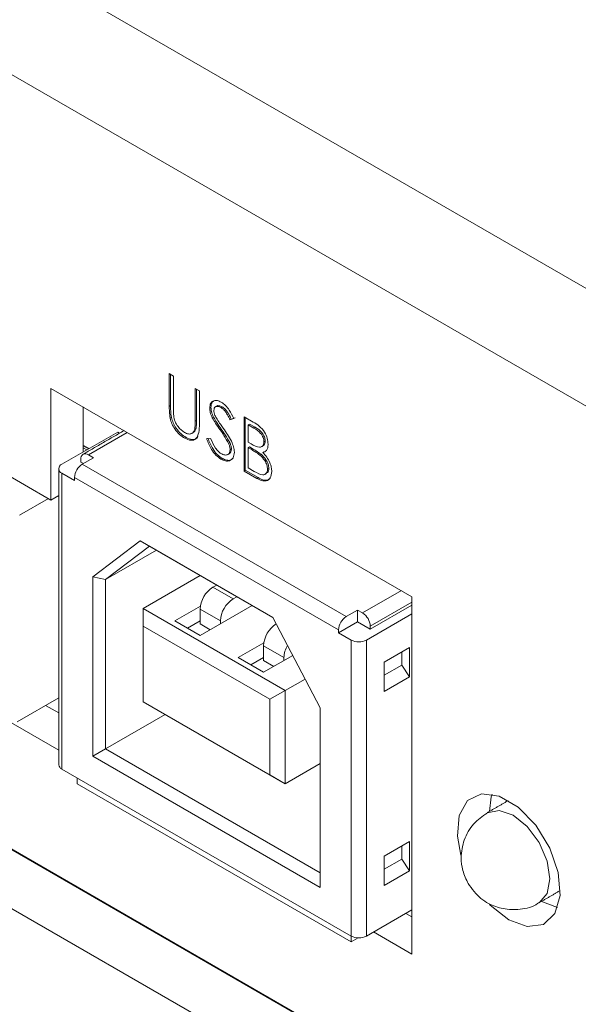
# Model space of a CAD drawing. Header units: inches. Extents: x 0.2 to 16.3, y 0.2 to 11.5.
# Tile 4 of 64: x 1.67 to 2.078, y 1.633 to 2.353. Entities that reach past the tile are written whole.
import ezdxf

# ---------------------------------------------------------------- set-up
doc = ezdxf.new("R2010")
doc.units = ezdxf.units.IN
doc.header["$MEASUREMENT"] = 0

msp = doc.modelspace()

# ---------------------------------------------------------------- linework, layer by layer
at = {"color": 7, "linetype": 'Continuous', "lineweight": 15}
for p, q in [((1.63166, 2.41734), (2.12975, 2.1298)), ((1.59442, 2.35284), (2.12975, 2.0438)), ((0.68766, 2.31), (3.04468, 0.94932)), ((0.68766, 2.26645), (3.04468, 0.90577)), ((1.69269, 2.00161), (1.40985, 2.16489)), ((2.78374, 1.09958), (0.94859, 2.15899)), ((1.21186, 2.09955), (1.69835, 1.81871)), ((1.77923, 2.09405), (1.78232, 2.09226)), ((1.77923, 2.07007), (1.77923, 2.09405)), ((1.78016, 2.07061), (1.78016, 2.09351)), ((1.78232, 2.09226), (1.78232, 2.06848)), ((1.95668, 1.93087), (1.69269, 2.08326)), ((1.69269, 2.08326), (1.69269, 2.00161)), ((1.79818, 2.08311), (1.80126, 2.08133)), ((1.79818, 2.05932), (1.79818, 2.08311)), ((1.79911, 2.05986), (1.79911, 2.08257)), ((1.80126, 2.08133), (1.80126, 2.05735)), ((1.71626, 2.06966), (1.71626, 2.03675)), ((1.78016, 2.07061), (1.77923, 2.07007)), ((1.80968, 2.06929), (1.80876, 2.06876)), ((1.81781, 2.06979), (1.81688, 2.06926)), ((1.78077, 2.06189), (1.77984, 2.06135)), ((1.79911, 2.05986), (1.79818, 2.05932)), ((1.81161, 2.06214), (1.81068, 2.0616)), ((1.82638, 2.06112), (1.82359, 2.06029)), ((1.82452, 2.06083), (1.82359, 2.06029)), ((1.82731, 2.06166), (1.82452, 2.06083)), ((1.83387, 2.0625), (1.84058, 2.05863)), ((1.83387, 2.02281), (1.83387, 2.0625)), ((1.8348, 2.02334), (1.8348, 2.06196)), ((1.79876, 2.0539), (1.79783, 2.05336)), ((1.81724, 2.05349), (1.81631, 2.05295)), ((1.83789, 2.05718), (1.83696, 2.05665)), ((1.83696, 2.05665), (1.83696, 2.04393)), ((1.84115, 2.05423), (1.83696, 2.05665)), ((1.84207, 2.05477), (1.83789, 2.05718)), ((1.84207, 2.05477), (1.84115, 2.05423)), ((1.70065, 2.02774), (1.74148, 2.05131)), ((1.74848, 2.05106), (1.72014, 2.0347)), ((1.74289, 2.0505), (1.74148, 2.05131)), ((1.79151, 2.04732), (1.79058, 2.04678)), ((1.80655, 2.04624), (1.80946, 2.04657)), ((1.71883, 2.03823), (1.71626, 2.03972)), ((1.82343, 2.04358), (1.82251, 2.04305)), ((1.82467, 2.03897), (1.82374, 2.03844)), ((1.83696, 2.04393), (1.83903, 2.04273)), ((1.83789, 2.04039), (1.83696, 2.03986)), ((1.83696, 2.03986), (1.83696, 2.0251)), ((1.839, 2.03867), (1.83696, 2.03986)), ((1.83993, 2.03921), (1.83789, 2.04039)), ((1.83993, 2.03921), (1.839, 2.03867)), ((1.84935, 2.04473), (1.84842, 2.0442)), ((1.71457, 2.03149), (1.71457, 2.02934)), ((1.7155, 2.02774), (1.72385, 2.03256)), ((1.72014, 2.0347), (1.72385, 2.03256)), ((1.81793, 2.03206), (1.81701, 2.03153)), ((1.84636, 2.03503), (1.84544, 2.03449)), ((1.84846, 2.03687), (1.84753, 2.03634)), ((1.71457, 2.02934), (1.71643, 2.02827)), ((1.7155, 2.02774), (1.90852, 1.91631)), ((1.8348, 2.02334), (1.83387, 2.02281)), ((1.8441, 2.01798), (1.8348, 2.02334)), ((1.83696, 2.0251), (1.84135, 2.02256)), ((1.85199, 2.02469), (1.85106, 2.02415)), ((1.70993, 2.01595), (1.70065, 2.02131)), ((1.70065, 1.80485), (1.70065, 2.02131)), ((1.70993, 2.01595), (1.70993, 2.01809)), ((1.70993, 2.01809), (1.90295, 1.90667)), ((1.84317, 2.01744), (1.83387, 2.02281)), ((1.8441, 2.01798), (1.84317, 2.01744)), ((1.66975, 1.99049), (1.69085, 2.00267)), ((1.69269, 2.00161), (1.69835, 2.00487)), ((1.75792, 1.97175), (1.72339, 1.94545)), ((1.76468, 1.96784), (1.73267, 1.94346)), ((1.85496, 1.91572), (1.75792, 1.97175)), ((1.75792, 1.97175), (1.76468, 1.96784)), ((1.85496, 1.91572), (1.76468, 1.96784)), ((1.73267, 1.94346), (1.76979, 1.96489)), ((1.72339, 1.94545), (1.72339, 1.81423)), ((1.72339, 1.94545), (1.73267, 1.94346)), ((1.76004, 1.9223), (1.80181, 1.94641)), ((1.73267, 1.94346), (1.73267, 1.81959)), ((1.81387, 1.93945), (1.81108, 1.93784)), ((1.81108, 1.93784), (1.82593, 1.92926)), ((1.82593, 1.92926), (1.82872, 1.93087)), ((1.92058, 1.91899), (1.94892, 1.93535)), ((1.95668, 1.66957), (1.95668, 1.93087)), ((1.78324, 1.91319), (1.80199, 1.92401)), ((1.83985, 1.92445), (1.8018, 1.90248)), ((1.92615, 1.90935), (1.95668, 1.92697)), ((1.95668, 1.92483), (1.92615, 1.9072)), ((1.76004, 1.9223), (1.86397, 1.8623)), ((1.76004, 1.90944), (1.76004, 1.9223)), ((1.8018, 1.92176), (1.8018, 1.91105)), ((1.8018, 1.92176), (1.81665, 1.91319)), ((1.88949, 1.84956), (1.85496, 1.91572)), ((1.91687, 1.92113), (1.90852, 1.91631)), ((1.91687, 1.91256), (1.91687, 1.92113)), ((1.91687, 1.92113), (1.92058, 1.91899)), ((1.95668, 1.9184), (1.92336, 1.89917)), ((1.85284, 1.85587), (1.76004, 1.90944)), ((1.76004, 1.90944), (1.76004, 1.85415)), ((1.8018, 1.90248), (1.78324, 1.91319)), ((1.79252, 1.90783), (1.8018, 1.91319)), ((1.80922, 1.90676), (1.8018, 1.91105)), ((1.81665, 1.91319), (1.81665, 1.91105)), ((1.90295, 1.90453), (1.91687, 1.91256)), ((1.92615, 1.9072), (1.91687, 1.91256)), ((1.92615, 1.9072), (1.92615, 1.90935)), ((1.90295, 1.90667), (1.90295, 1.90453)), ((1.90295, 1.90453), (1.91223, 1.89917)), ((1.82964, 1.88641), (1.84839, 1.89723)), ((1.8482, 1.89498), (1.8482, 1.88426)), ((1.86305, 1.88641), (1.8482, 1.89498)), ((1.91223, 1.89917), (1.91223, 1.68271)), ((1.92336, 1.89917), (1.92336, 1.68271)), ((1.93635, 1.88309), (1.95491, 1.89381)), ((1.95491, 1.89381), (1.95491, 1.87238)), ((1.8482, 1.87569), (1.82964, 1.88641)), ((1.8482, 1.88641), (1.83892, 1.88105)), ((1.86945, 1.88796), (1.8482, 1.87569)), ((1.86305, 1.88426), (1.86305, 1.88641)), ((1.94935, 1.88095), (1.94935, 1.89059)), ((1.8482, 1.88426), (1.85562, 1.87998)), ((1.93635, 1.86166), (1.93635, 1.88309)), ((1.93635, 1.87345), (1.94935, 1.88095)), ((1.94935, 1.88095), (1.95491, 1.87238)), ((1.95491, 1.87238), (1.93635, 1.86166)), ((1.87847, 1.87067), (1.86397, 1.8623)), ((1.85284, 1.85587), (1.86397, 1.8623)), ((1.86397, 1.8623), (1.86397, 1.79415)), ((1.69835, 1.85698), (1.66789, 1.8394)), ((1.68877, 1.85145), (1.69835, 1.84592)), ((1.76004, 1.85415), (1.85284, 1.80058)), ((1.86397, 1.79415), (1.76004, 1.85415)), ((1.76004, 1.85415), (1.76004, 1.85415)), ((1.85284, 1.80058), (1.85284, 1.85587)), ((1.73267, 1.81959), (1.77629, 1.84477)), ((1.88949, 1.71834), (1.88949, 1.84956)), ((1.72339, 1.81423), (1.73267, 1.81959)), ((1.73267, 1.81959), (1.88949, 1.72905)), ((1.72339, 1.81423), (1.88949, 1.71834)), ((1.86397, 1.79415), (1.88949, 1.80888)), ((1.70065, 1.80485), (1.91223, 1.68271)), ((1.86397, 1.79415), (1.85284, 1.80058)), ((1.71179, 1.79413), (1.71179, 1.79842)), ((1.91223, 1.67842), (1.71179, 1.79413)), ((1.93635, 1.74122), (1.95491, 1.75193)), ((1.95491, 1.75193), (1.95491, 1.7305)), ((1.94935, 1.73907), (1.94935, 1.74872)), ((1.93635, 1.71979), (1.93635, 1.74122)), ((1.94935, 1.73907), (1.93635, 1.73157)), ((1.95491, 1.7305), (1.94935, 1.73907)), ((1.95491, 1.7305), (1.93635, 1.71979)), ((2.06309, 1.70354), (2.05096, 1.70823)), ((1.92336, 1.68271), (1.95668, 1.70194)), ((1.95221, 1.69936), (1.95668, 1.69679)), ((1.92864, 1.68576), (1.95668, 1.66957)), ((1.91223, 1.68271), (1.91223, 1.67842)), ((1.91223, 1.67842), (1.91736, 1.68139))]:
    msp.add_line(p, q, dxfattribs=at)
at = {"color": 7, "linetype": 'Continuous', "lineweight": 15, "flags": 128}
for points in [[(2.02739, 1.69462), (2.04101, 1.6897), (2.05279, 1.69132), (2.06115, 1.69927), (2.06494, 1.71247), (2.06366, 1.72915), (2.05748, 1.74704), (2.04724, 1.76374), (2.03432, 1.77698), (2.02046, 1.78498), (2.00753, 1.78666), (1.99729, 1.78179), (1.99111, 1.77103), (1.98984, 1.75583), (1.99243, 1.74202)], [(2.01325, 1.77388), (2.01468, 1.78464), (2.01525, 1.78641)], [(2.04969, 1.70717), (2.05551, 1.71387), (2.05756, 1.72456), (2.05551, 1.73762), (2.04969, 1.75105), (2.04097, 1.76281), (2.03069, 1.7711), (2.0204, 1.77468), (2.01169, 1.77298), (2.01166, 1.77297)], [(2.01342, 1.70578), (2.01376, 1.70543), (2.02739, 1.69462)]]:
    msp.add_lwpolyline(points, dxfattribs=at)
at = {"color": 7, "linetype": 'Continuous', "lineweight": 15}
for centre, radius, start, end in [((1.71797, 2.03204), 0.00344, 50.79687, 189.21373), ((1.70187, 2.02452), 0.00344, 110.78308, 249.21754), ((1.72202, 2.01754), 0.0121, 122.60533, 177.39493), ((1.82195, 1.92085), 0.02017, 122.60558, 177.39434), ((1.83679, 1.91228), 0.02017, 122.60558, 177.39434), ((1.91504, 1.90612), 0.0121, 122.60534, 177.39492), ((1.91406, 1.9088), 0.0121, 2.6055, 57.39465), ((1.86835, 1.89406), 0.02017, 122.60558, 177.39434), ((1.88189, 1.88577), 0.01885, 149.63541, 178.07215), ((1.9178, 1.90991), 0.0121, 242.60937, 297.39043), ((1.70229, 1.80846), 0.00396, 185.69614, 245.62601), ((1.9178, 1.69346), 0.0121, 242.60937, 297.39043)]:
    msp.add_arc(centre, radius, start, end, dxfattribs=at)
for points, knots in [([(1.80876, 2.06876), (1.8089, 2.07008), (1.8092, 2.07272), (1.81155, 2.07443), (1.81436, 2.0745), (1.81627, 2.07359), (1.81723, 2.07313)], [0, 0, 0, 0, 0.279552, 0.558798, 0.779377, 1, 1, 1, 1]), ([(1.80968, 2.06929), (1.8098, 2.07067), (1.80999, 2.073), (1.81148, 2.07386), (1.8121, 2.07421)], [0, 0, 0, 0, 0.588811, 1, 1, 1, 1]), ([(1.77984, 2.06135), (1.77962, 2.06303), (1.77923, 2.06603), (1.77923, 2.06884), (1.77923, 2.07007)], [0, 0, 0, 0, 0.559498, 1, 1, 1, 1]), ([(1.78077, 2.06189), (1.78055, 2.06357), (1.78016, 2.06657), (1.78016, 2.06937), (1.78016, 2.07061)], [0, 0, 0, 0, 0.559498, 1, 1, 1, 1]), ([(1.78232, 2.06848), (1.78231, 2.0675), (1.78231, 2.06574), (1.78241, 2.06392), (1.78245, 2.06312)], [0, 0, 0, 0, 0.560124, 1, 1, 1, 1]), ([(1.81068, 2.0616), (1.81007, 2.06298), (1.80899, 2.06545), (1.80883, 2.06774), (1.80876, 2.06876)], [0, 0, 0, 0, 0.559841, 1, 1, 1, 1]), ([(1.81161, 2.06214), (1.811, 2.06352), (1.80992, 2.06598), (1.80976, 2.06828), (1.80968, 2.06929)], [0, 0, 0, 0, 0.559841, 1, 1, 1, 1]), ([(1.81688, 2.06926), (1.81618, 2.0696), (1.81479, 2.07028), (1.81311, 2.07001), (1.81201, 2.06895), (1.8119, 2.06774), (1.81184, 2.06714)], [0, 0, 0, 0, 0.280273, 0.559931, 0.77992, 1, 1, 1, 1]), ([(1.81184, 2.06714), (1.81188, 2.06656), (1.81196, 2.06541), (1.81271, 2.06315), (1.81357, 2.06163), (1.81411, 2.06071)], [0, 0, 0, 0, 0.279946, 0.559775, 1, 1, 1, 1]), ([(1.81781, 2.06979), (1.81713, 2.07011), (1.81576, 2.07075), (1.81438, 2.07076), (1.81398, 2.07032), (1.81396, 2.0703)], [0, 0, 0, 0, 0.491322, 0.981565, 1, 1, 1, 1]), ([(1.82359, 2.06029), (1.823, 2.06149), (1.82202, 2.06346), (1.82041, 2.06609), (1.81872, 2.06803), (1.8175, 2.06885), (1.81688, 2.06926)], [0, 0, 0, 0, 0.340408, 0.560482, 0.780179, 1, 1, 1, 1]), ([(1.81723, 2.07313), (1.81828, 2.0724), (1.8204, 2.07094), (1.82371, 2.06669), (1.82537, 2.06324), (1.82638, 2.06112)], [0, 0, 0, 0, 0.27975, 0.5595, 1, 1, 1, 1]), ([(1.82452, 2.06083), (1.82393, 2.06203), (1.82295, 2.064), (1.82134, 2.06662), (1.81965, 2.06856), (1.81842, 2.06938), (1.81781, 2.06979)], [0, 0, 0, 0, 0.340408, 0.560482, 0.780179, 1, 1, 1, 1]), ([(1.79058, 2.04678), (1.78928, 2.04764), (1.78667, 2.04935), (1.78338, 2.05322), (1.78097, 2.05739), (1.78022, 2.06003), (1.77984, 2.06135)], [0, 0, 0, 0, 0.280221, 0.559914, 0.779952, 1, 1, 1, 1]), ([(1.79151, 2.04732), (1.79021, 2.04817), (1.7876, 2.04988), (1.78431, 2.05375), (1.7819, 2.05792), (1.78115, 2.06057), (1.78077, 2.06189)], [0, 0, 0, 0, 0.280221, 0.559914, 0.779952, 1, 1, 1, 1]), ([(1.78245, 2.06312), (1.78267, 2.06178), (1.78311, 2.05911), (1.78605, 2.05429), (1.78876, 2.05222), (1.79041, 2.05095)], [0, 0, 0, 0, 0.281057, 0.56082, 1, 1, 1, 1]), ([(1.79783, 2.05336), (1.79796, 2.05443), (1.79819, 2.05635), (1.79818, 2.05841), (1.79818, 2.05932)], [0, 0, 0, 0, 0.559624, 1, 1, 1, 1]), ([(1.79876, 2.0539), (1.79889, 2.05497), (1.79912, 2.05688), (1.79911, 2.05895), (1.79911, 2.05986)], [0, 0, 0, 0, 0.559624, 1, 1, 1, 1]), ([(1.81631, 2.05295), (1.81519, 2.05451), (1.81319, 2.0573), (1.81144, 2.06029), (1.81068, 2.0616)], [0, 0, 0, 0, 0.560413, 1, 1, 1, 1]), ([(1.81724, 2.05349), (1.81612, 2.05505), (1.81412, 2.05784), (1.81237, 2.06083), (1.81161, 2.06214)], [0, 0, 0, 0, 0.560413, 1, 1, 1, 1]), ([(1.81411, 2.06071), (1.81495, 2.05946), (1.81647, 2.05722), (1.81804, 2.05505), (1.81873, 2.05409)], [0, 0, 0, 0, 0.559906, 1, 1, 1, 1]), ([(1.79041, 2.05095), (1.79136, 2.05052), (1.79326, 2.04966), (1.79555, 2.05002), (1.79711, 2.05132), (1.79759, 2.05268), (1.79783, 2.05336)], [0, 0, 0, 0, 0.2797868, 0.5593764, 0.779569, 1, 1, 1, 1]), ([(1.80126, 2.05735), (1.80124, 2.05516), (1.80118, 2.05079), (1.7991, 2.04613), (1.7951, 2.04473), (1.79209, 2.0461), (1.79058, 2.04678)], [0, 0, 0, 0, 0.281655, 0.560111, 0.78008, 1, 1, 1, 1]), ([(1.79673, 2.05096), (1.79716, 2.05126), (1.7981, 2.05191), (1.79853, 2.0532), (1.79876, 2.0539)], [0, 0, 0, 0, 0.461672, 1, 1, 1, 1]), ([(1.82251, 2.04305), (1.82145, 2.04497), (1.81955, 2.0484), (1.8173, 2.05156), (1.81631, 2.05295)], [0, 0, 0, 0, 0.559496, 1, 1, 1, 1]), ([(1.82343, 2.04358), (1.82238, 2.0455), (1.82048, 2.04893), (1.81823, 2.0521), (1.81724, 2.05349)], [0, 0, 0, 0, 0.559496, 1, 1, 1, 1]), ([(1.81873, 2.05409), (1.82088, 2.051), (1.82388, 2.0467), (1.82644, 2.04045), (1.8267, 2.03788), (1.82682, 2.0366)], [0, 0, 0, 0, 0.560116, 0.780284, 1, 1, 1, 1]), ([(1.84058, 2.05863), (1.84205, 2.05774), (1.84498, 2.05598), (1.84886, 2.05172), (1.85112, 2.04671), (1.85137, 2.04389), (1.8515, 2.04249)], [0, 0, 0, 0, 0.281317, 0.559921, 0.779935, 1, 1, 1, 1]), ([(1.84842, 2.0442), (1.84832, 2.04523), (1.84817, 2.04679), (1.84708, 2.04893), (1.84503, 2.05181), (1.84287, 2.05316), (1.84115, 2.05423)], [0, 0, 0, 0, 0.249285, 0.374926, 0.500645, 1, 1, 1, 1]), ([(1.84935, 2.04473), (1.84925, 2.04577), (1.84909, 2.04732), (1.84801, 2.04947), (1.84595, 2.05235), (1.8438, 2.05369), (1.84207, 2.05477)], [0, 0, 0, 0, 0.249285, 0.374926, 0.500645, 1, 1, 1, 1]), ([(1.80006, 2.04821), (1.79987, 2.04776), (1.79914, 2.046), (1.79595, 2.04536), (1.79299, 2.04666), (1.79151, 2.04732)], [0, 0, 0, 0, 0.14793, 0.574013, 1, 1, 1, 1]), ([(1.81701, 2.03153), (1.81573, 2.03241), (1.81319, 2.03417), (1.80927, 2.03943), (1.80758, 2.04365), (1.80655, 2.04624)], [0, 0, 0, 0, 0.27988, 0.559665, 1, 1, 1, 1]), ([(1.81793, 2.03206), (1.81666, 2.03295), (1.81412, 2.03471), (1.8102, 2.03996), (1.80851, 2.04419), (1.80748, 2.04677)], [0, 0, 0, 0, 0.27988, 0.559665, 1, 1, 1, 1]), ([(1.80946, 2.04657), (1.81048, 2.04417), (1.8119, 2.04082), (1.81482, 2.03713), (1.81628, 2.03611), (1.81701, 2.0356)], [0, 0, 0, 0, 0.55932, 0.779782, 1, 1, 1, 1]), ([(1.81701, 2.0356), (1.81793, 2.03517), (1.81978, 2.03432), (1.82203, 2.03462), (1.82347, 2.03608), (1.82365, 2.03765), (1.82374, 2.03844)], [0, 0, 0, 0, 0.280276, 0.560148, 0.780153, 1, 1, 1, 1]), ([(1.82374, 2.03844), (1.82365, 2.03928), (1.8235, 2.04078), (1.82281, 2.04235), (1.82251, 2.04305)], [0, 0, 0, 0, 0.558989, 1, 1, 1, 1]), ([(1.82305, 2.0355), (1.8235, 2.03586), (1.82443, 2.03661), (1.82459, 2.03817), (1.82467, 2.03897)], [0, 0, 0, 0, 0.488278, 1, 1, 1, 1]), ([(1.82467, 2.03897), (1.82458, 2.03981), (1.82443, 2.04132), (1.82374, 2.04289), (1.82343, 2.04358)], [0, 0, 0, 0, 0.558989, 1, 1, 1, 1]), ([(1.84544, 2.03449), (1.84424, 2.03535), (1.8421, 2.03689), (1.83995, 2.03813), (1.839, 2.03867)], [0, 0, 0, 0, 0.559736, 1, 1, 1, 1]), ([(1.83903, 2.04273), (1.84119, 2.04149), (1.84389, 2.03994), (1.84655, 2.04041), (1.84759, 2.0412), (1.84829, 2.04245), (1.84838, 2.04362), (1.84842, 2.0442)], [0, 0, 0, 0, 0.498607, 0.624009, 0.749401, 0.874736, 1, 1, 1, 1]), ([(1.84636, 2.03503), (1.84517, 2.03589), (1.84303, 2.03743), (1.84088, 2.03867), (1.83993, 2.03921)], [0, 0, 0, 0, 0.559736, 1, 1, 1, 1]), ([(1.8515, 2.04249), (1.85144, 2.04159), (1.85133, 2.03978), (1.85019, 2.03725), (1.84854, 2.03668), (1.84753, 2.03634)], [0, 0, 0, 0, 0.280867, 0.561527, 1, 1, 1, 1]), ([(1.84768, 2.04123), (1.84795, 2.0414), (1.84859, 2.0418), (1.84921, 2.043), (1.8493, 2.04416), (1.84935, 2.04473)], [0, 0, 0, 0, 0.2751336, 0.6376678, 1, 1, 1, 1]), ([(1.82682, 2.0366), (1.82663, 2.03509), (1.82625, 2.03206), (1.8235, 2.03019), (1.82032, 2.02992), (1.81811, 2.03099), (1.81701, 2.03153)], [0, 0, 0, 0, 0.2791829, 0.5590856, 0.7794459, 1, 1, 1, 1]), ([(1.82561, 2.0321), (1.82514, 2.03164), (1.82401, 2.03053), (1.82122, 2.0305), (1.81903, 2.03154), (1.81793, 2.03206)], [0, 0, 0, 0, 0.26472, 0.632199, 1, 1, 1, 1]), ([(1.85106, 2.02415), (1.85096, 2.02518), (1.85075, 2.02725), (1.84876, 2.03123), (1.8467, 2.03326), (1.84544, 2.03449)], [0, 0, 0, 0, 0.279944, 0.560428, 1, 1, 1, 1]), ([(1.85199, 2.02469), (1.85189, 2.02572), (1.85168, 2.02779), (1.84969, 2.03177), (1.84763, 2.03379), (1.84636, 2.03503)], [0, 0, 0, 0, 0.279944, 0.560428, 1, 1, 1, 1]), ([(1.84753, 2.03634), (1.84856, 2.03526), (1.85062, 2.03311), (1.85278, 2.0292), (1.85396, 2.02549), (1.85408, 2.02341), (1.85415, 2.02237)], [0, 0, 0, 0, 0.280383, 0.559605, 0.779765, 1, 1, 1, 1]), ([(1.84135, 2.02256), (1.8436, 2.02127), (1.84697, 2.01933), (1.84993, 2.02066), (1.85092, 2.02235), (1.85101, 2.02355), (1.85106, 2.02415)], [0, 0, 0, 0, 0.49936, 0.748736, 0.874398, 1, 1, 1, 1]), ([(1.8501, 2.02126), (1.85044, 2.02136), (1.85121, 2.02161), (1.85183, 2.02291), (1.85194, 2.0241), (1.85199, 2.02469)], [0, 0, 0, 0, 0.2820218, 0.6410985, 1, 1, 1, 1]), ([(1.85415, 2.02237), (1.85394, 2.02071), (1.85353, 2.01739), (1.85044, 2.0154), (1.8468, 2.01558), (1.84438, 2.01682), (1.84317, 2.01744)], [0, 0, 0, 0, 0.279141, 0.558653, 0.779059, 1, 1, 1, 1]), ([(1.85288, 2.01759), (1.85229, 2.01703), (1.85097, 2.01579), (1.8477, 2.01617), (1.8453, 2.01737), (1.8441, 2.01798)], [0, 0, 0, 0, 0.284216, 0.641675, 1, 1, 1, 1]), ([(2.01171, 1.77272), (2.00815, 1.77027), (2.00084, 1.76524), (1.99428, 1.75334), (1.99217, 1.74135), (1.99341, 1.73026), (1.99628, 1.72423), (1.99778, 1.72108)], [0, 0, 0, 0, 0.216045, 0.444187, 0.664536, 0.824299, 1, 1, 1, 1]), ([(1.99778, 1.72108), (2.00062, 1.71717), (2.0048, 1.71144), (2.01392, 1.70561), (2.02359, 1.70205), (2.03599, 1.70196), (2.04545, 1.70393), (2.04926, 1.70709), (2.0496, 1.70738)], [0, 0, 0, 0, 0.240552, 0.352907, 0.541596, 0.750646, 0.977514, 1, 1, 1, 1])]:
    msp.add_open_spline(points, degree=3, knots=knots, dxfattribs=at)
for points in [[(1.81407, 2.07038), (1.81291, 2.06971)], [(1.74617, 2.05239), (1.7162, 2.03509)], [(1.79571, 2.05031), (1.79687, 2.05098)], [(1.72037, 2.03912), (1.71626, 2.04149)], [(1.84667, 2.04058), (1.84783, 2.04125)], [(1.82202, 2.03488), (1.82318, 2.03555)], [(1.69835, 2.02452), (1.69835, 1.80806)], [(1.84919, 2.0204), (1.85035, 2.02107)], [(2.0271, 1.78188), (2.01169, 1.77299)], [(2.04969, 1.70717), (2.0651, 1.71606)]]:
    msp.add_open_spline(points, degree=1, dxfattribs=at)

doc.saveas('drawing.dxf')
